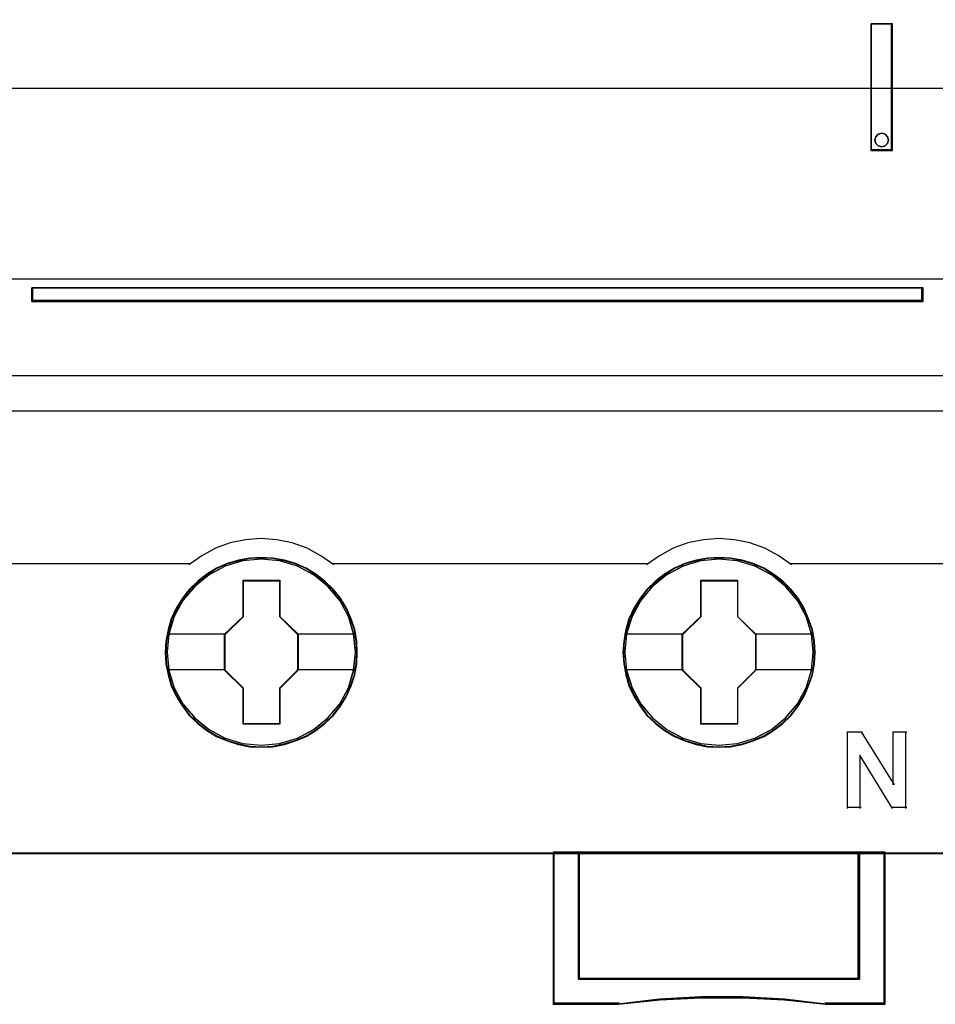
# Model space of a CAD drawing. Extents: x -558982 to 5119495, y -5290134 to 97908.
# Tile 30 of 256: x -477357 to -476997, y -25059 to -24671. Entities that reach past the tile are written whole.
import ezdxf

# ---------------------------------------------------------------- set-up
doc = ezdxf.new("R2010")
doc.units = 0
doc.header["$MEASUREMENT"] = 0
doc.layers.get('0').update_dxf_attribs({"color": 252})
for name, color, linetype in [('30', 7, 'Continuous'), ('45', 8, 'Continuous'), ('50', 7, 'Continuous')]:
    doc.layers.add(name, color=color, linetype=linetype)

# ---------------------------------------------------------------- blocks, each defined once
blk = doc.blocks.new('*U1057')
at = {"layer": '50', "color": 7}
blk.add_lwpolyline([(61.983887, -487.347089), (386.017439, -487.347089), (386.017439, -533.64975), (61.983887, -533.64975), (61.983887, -487.347089)], dxfattribs=at)
blk = doc.blocks.new('*U1058')
at = {"layer": '30', "color": 7}
blk.add_lwpolyline([(51.981526, -492.476529), (396.088727, -492.476529), (396.088727, -528.454107), (51.981526, -528.454107), (51.981526, -492.476529)], close=True, dxfattribs=at)
for points in [[(51.981526, -492.476529), (396.088727, -492.476529), (396.088727, -528.454107), (51.981526, -528.454107), (51.981526, -492.476529)], [(51.981526, -499.973403), (396.088727, -499.973403), (396.088727, -520.957234), (51.981526, -520.957234), (51.981526, -499.973403)]]:
    blk.add_lwpolyline(points, dxfattribs=at)
blk = doc.blocks.new('*U1063')
at = {"layer": '45', "color": 7}
for points in [[(269.040449, -468.998154), (196.961415, -468.998154), (196.961415, -551.066542), (269.040449, -551.066542), (269.040449, -468.998154)], [(265.997059, -523.396167), (266.840089, -523.396167), (266.840089, -518.409727), (265.997059, -518.409727), (265.997059, -523.396167)], [(266.179325, -522.849033), (266.270473, -522.746491), (266.41631, -522.7103), (266.549994, -522.746491), (266.647218, -522.849033), (266.683677, -522.981734), (266.647218, -523.120467), (266.549994, -523.210945), (266.41631, -523.253168), (266.270473, -523.210945), (266.179325, -523.120467), (266.142866, -522.981734), (266.179325, -522.849033)], [(232.978398, -528.793068), (232.978398, -529.33064), (268.043659, -529.33064), (268.043659, -528.793068), (232.978398, -528.793068)], [(245.782905, -543.149939), (245.760494, -542.701715), (245.687658, -542.253492), (245.536384, -541.821869), (245.357096, -541.406847), (245.121781, -541.019493), (244.841644, -540.670875), (244.511081, -540.349925), (244.146903, -540.073244), (243.777122, -539.829764), (243.34571, -539.647155), (242.914299, -539.519881), (242.460476, -539.436877), (242.006654, -539.414743), (241.552831, -539.436877), (241.110214, -539.519881), (240.661994, -539.647155), (240.247391, -539.829764), (239.860802, -540.073244), (239.502226, -540.349925), (239.166061, -540.670875), (238.902732, -541.019493), (238.661814, -541.406847), (238.460115, -541.821869), (238.342457, -542.253492), (238.252813, -542.701715), (238.2248, -543.149939), (238.252813, -543.598162), (238.342457, -544.035318), (238.460115, -544.466941), (238.661814, -544.876429), (238.902732, -545.269317), (239.166061, -545.629002), (239.502226, -545.949952), (239.860802, -546.226633), (240.247391, -546.453512), (240.661994, -546.636122), (241.110214, -546.774462), (241.552831, -546.863), (242.006654, -546.885135), (242.460476, -546.863), (242.914299, -546.774462), (243.34571, -546.636122), (243.777122, -546.453512), (244.146903, -546.226633), (244.511081, -545.949952), (244.841644, -545.629002), (245.121781, -545.269317), (245.357096, -544.876429), (245.536384, -544.466941), (245.687658, -544.035318), (245.760494, -543.598162), (245.782905, -543.149939)], [(245.782905, -543.149939), (245.760494, -542.701715), (245.687658, -542.253492), (245.536384, -541.821869), (245.357096, -541.406847), (245.121781, -541.019493), (244.841644, -540.670875), (244.511081, -540.349925), (244.146903, -540.073244), (243.777122, -539.829764), (243.34571, -539.647155), (242.914299, -539.519881), (242.460476, -539.436877), (242.006654, -539.414743), (241.552831, -539.436877), (241.110214, -539.519881), (240.661994, -539.647155), (240.247391, -539.829764), (239.860802, -540.073244), (239.502226, -540.349925), (239.166061, -540.670875), (238.902732, -541.019493), (238.661814, -541.406847), (238.460115, -541.821869), (238.342457, -542.253492), (238.252813, -542.701715), (238.2248, -543.149939), (238.252813, -543.598162), (238.342457, -544.035318), (238.460115, -544.466941), (238.661814, -544.876429), (238.902732, -545.269317), (239.166061, -545.629002), (239.502226, -545.949952), (239.860802, -546.226633), (240.247391, -546.453512), (240.661994, -546.636122), (241.110214, -546.774462), (241.552831, -546.863), (242.006654, -546.885135), (242.460476, -546.863), (242.914299, -546.774462), (243.34571, -546.636122), (243.777122, -546.453512), (244.146903, -546.226633), (244.511081, -545.949952), (244.841644, -545.629002), (245.121781, -545.269317), (245.357096, -544.876429), (245.536384, -544.466941), (245.687658, -544.035318), (245.760494, -543.598162), (245.782905, -543.149939)], [(245.761697, -543.149939), (245.739411, -542.704257), (245.666984, -542.258576), (245.516559, -541.829401), (245.338278, -541.416734), (245.104283, -541.031577), (244.825718, -540.684936), (244.497011, -540.365806), (244.134876, -540.090694), (243.76717, -539.848596), (243.33818, -539.667022), (242.909189, -539.54047), (242.457914, -539.457937), (242.006638, -539.435928), (241.555362, -539.457937), (241.115229, -539.54047), (240.669525, -539.667022), (240.257249, -539.848596), (239.872829, -540.090694), (239.516265, -540.365806), (239.181987, -540.684936), (238.920136, -541.031577), (238.68057, -541.416734), (238.480003, -541.829401), (238.363005, -542.258576), (238.273864, -542.704257), (238.246008, -543.149939), (238.273864, -543.59562), (238.363005, -544.030297), (238.480003, -544.459471), (238.68057, -544.866637), (238.920136, -545.257296), (239.181987, -545.614941), (239.516265, -545.934071), (239.872829, -546.209183), (240.257249, -546.434775), (240.669525, -546.616349), (241.115229, -546.753905), (241.555362, -546.841941), (242.006638, -546.86395), (242.457914, -546.841941), (242.909189, -546.753905), (243.33818, -546.616349), (243.76717, -546.434775), (244.134876, -546.209183), (244.497011, -545.934071), (244.825718, -545.614941), (245.104283, -545.257296), (245.338278, -544.866637), (245.516559, -544.459471), (245.666984, -544.030297), (245.739411, -543.59562), (245.761697, -543.149939)], [(263.794048, -543.149939), (263.771637, -542.701715), (263.698801, -542.253492), (263.541924, -541.821869), (263.362636, -541.406847), (263.132923, -541.019493), (262.852786, -540.670875), (262.522224, -540.349925), (262.158046, -540.073244), (261.788264, -539.829764), (261.356853, -539.647155), (260.925441, -539.519881), (260.471619, -539.436877), (260.017796, -539.414743), (259.563974, -539.436877), (259.121357, -539.519881), (258.673137, -539.647155), (258.258534, -539.829764), (257.871944, -540.073244), (257.513369, -540.349925), (257.177204, -540.670875), (256.913875, -541.019493), (256.667354, -541.406847), (256.471258, -541.821869), (256.3536, -542.253492), (256.263956, -542.701715), (256.235942, -543.149939), (256.263956, -543.598162), (256.3536, -544.035318), (256.471258, -544.466941), (256.667354, -544.876429), (256.913875, -545.269317), (257.177204, -545.629002), (257.513369, -545.949952), (257.871944, -546.226633), (258.258534, -546.453512), (258.673137, -546.636122), (259.121357, -546.774462), (259.563974, -546.863), (260.017796, -546.885135), (260.471619, -546.863), (260.925441, -546.774462), (261.356853, -546.636122), (261.788264, -546.453512), (262.158046, -546.226633), (262.522224, -545.949952), (262.852786, -545.629002), (263.132923, -545.269317), (263.362636, -544.876429), (263.541924, -544.466941), (263.698801, -544.035318), (263.771637, -543.598162), (263.794048, -543.149939)], [(263.794048, -543.149939), (263.771637, -542.701715), (263.698801, -542.253492), (263.541924, -541.821869), (263.362636, -541.406847), (263.132923, -541.019493), (262.852786, -540.670875), (262.522224, -540.349925), (262.158046, -540.073244), (261.788264, -539.829764), (261.356853, -539.647155), (260.925441, -539.519881), (260.471619, -539.436877), (260.017796, -539.414743), (259.563974, -539.436877), (259.121357, -539.519881), (258.673137, -539.647155), (258.258534, -539.829764), (257.871944, -540.073244), (257.513369, -540.349925), (257.177204, -540.670875), (256.913875, -541.019493), (256.667354, -541.406847), (256.471258, -541.821869), (256.3536, -542.253492), (256.263956, -542.701715), (256.235942, -543.149939), (256.263956, -543.598162), (256.3536, -544.035318), (256.471258, -544.466941), (256.667354, -544.876429), (256.913875, -545.269317), (257.177204, -545.629002), (257.513369, -545.949952), (257.871944, -546.226633), (258.258534, -546.453512), (258.673137, -546.636122), (259.121357, -546.774462), (259.563974, -546.863), (260.017796, -546.885135), (260.471619, -546.863), (260.925441, -546.774462), (261.356853, -546.636122), (261.788264, -546.453512), (262.158046, -546.226633), (262.522224, -545.949952), (262.852786, -545.629002), (263.132923, -545.269317), (263.362636, -544.876429), (263.541924, -544.466941), (263.698801, -544.035318), (263.771637, -543.598162), (263.794048, -543.149939)], [(263.772839, -543.149939), (263.750554, -542.704257), (263.678127, -542.258576), (263.522131, -541.829401), (263.343849, -541.416734), (263.115425, -541.031577), (262.83686, -540.684936), (262.508153, -540.365806), (262.146019, -540.090694), (261.778313, -539.848596), (261.349322, -539.667022), (260.920332, -539.54047), (260.469056, -539.457937), (260.017781, -539.435928), (259.566505, -539.457937), (259.126372, -539.54047), (258.680668, -539.667022), (258.268391, -539.848596), (257.883971, -540.090694), (257.527408, -540.365806), (257.19313, -540.684936), (256.931278, -541.031577), (256.686141, -541.416734), (256.491145, -541.829401), (256.374148, -542.258576), (256.285007, -542.704257), (256.257151, -543.149939), (256.285007, -543.59562), (256.374148, -544.030297), (256.491145, -544.459471), (256.686141, -544.866637), (256.931278, -545.257296), (257.19313, -545.614941), (257.527408, -545.934071), (257.883971, -546.209183), (258.268391, -546.434775), (258.680668, -546.616349), (259.126372, -546.753905), (259.566505, -546.841941), (260.017781, -546.86395), (260.469056, -546.841941), (260.920332, -546.753905), (261.349322, -546.616349), (261.778313, -546.434775), (262.146019, -546.209183), (262.508153, -545.934071), (262.83686, -545.614941), (263.115425, -545.257296), (263.343849, -544.866637), (263.522131, -544.459471), (263.678127, -544.030297), (263.750554, -543.59562), (263.772839, -543.149939)], [(241.293426, -540.309813), (242.736558, -540.309813), (242.736558, -541.729338), (243.455295, -542.433556), (243.455295, -543.853081), (242.736558, -544.568389), (242.736558, -545.976824), (241.293426, -545.976824), (241.293426, -544.568389), (240.557712, -543.853081), (240.557712, -542.433556), (241.293426, -541.729338), (241.293426, -540.309813)], [(241.293426, -540.309813), (242.736558, -540.309813), (242.736558, -540.309813), (242.736558, -541.729338), (242.736558, -541.729338), (243.455295, -542.433556), (243.455295, -542.433556), (243.455295, -543.853081), (243.455295, -543.853081), (242.736558, -544.568389), (242.736558, -544.568389), (242.736558, -545.976824), (242.736558, -545.976824), (241.293426, -545.976824), (241.293426, -545.976824), (241.293426, -544.568389), (241.293426, -544.568389), (240.557712, -543.853081), (240.557712, -543.853081), (240.557712, -542.433556), (240.557712, -542.433556), (241.293426, -541.729338), (241.293426, -541.729338), (241.293426, -540.309813), (241.293426, -540.309813)], [(241.303865, -540.333646), (242.725871, -540.333646), (242.725871, -541.741895), (243.434087, -542.440518), (243.434087, -543.848767), (242.725871, -544.558392), (242.725871, -545.955639), (241.303865, -545.955639), (241.303865, -544.558392), (240.57892, -543.848767), (240.57892, -542.440518), (241.303865, -541.741895), (241.303865, -540.333646)], [(259.304569, -540.309813), (260.747701, -540.309813), (260.747701, -541.729338), (261.466437, -542.433556), (261.466437, -543.853081), (260.747701, -544.568389), (260.747701, -545.976824), (259.304569, -545.976824), (259.304569, -544.568389), (258.568854, -543.853081), (258.568854, -542.433556), (259.304569, -541.729338), (259.304569, -540.309813)], [(259.304569, -540.309813), (260.747701, -540.309813), (260.747701, -540.309813), (260.747701, -541.729338), (260.747701, -541.729338), (261.466437, -542.433556), (261.466437, -542.433556), (261.466437, -543.853081), (261.466437, -543.853081), (260.747701, -544.568389), (260.747701, -544.568389), (260.747701, -545.976824), (260.747701, -545.976824), (259.304569, -545.976824), (259.304569, -545.976824), (259.304569, -544.568389), (259.304569, -544.568389), (258.568854, -543.853081), (258.568854, -543.853081), (258.568854, -542.433556), (258.568854, -542.433556), (259.304569, -541.729338), (259.304569, -541.729338), (259.304569, -540.309813), (259.304569, -540.309813)], [(259.315007, -540.333646), (260.737014, -540.333646), (260.737014, -541.741895), (261.445229, -542.440518), (261.445229, -543.848767), (260.737014, -544.558392), (260.737014, -545.955639), (259.315007, -545.955639), (259.315007, -544.558392), (258.590063, -543.848767), (258.590063, -542.440518), (259.315007, -541.741895), (259.315007, -540.333646)], [(265.539769, -556.008612), (254.489934, -556.008612), (254.489934, -551.018875), (253.489468, -551.018875), (253.489468, -557.001015), (256.049319, -557.001015), (257.681363, -556.829146), (259.307818, -556.745984), (260.951041, -556.745984), (262.594264, -556.829146), (264.21513, -557.001015), (266.545824, -557.001015), (266.545824, -551.018875), (265.539769, -551.018875), (265.539769, -556.008612)], [(254.486258, -551.018875), (254.486258, -556.015908), (265.543732, -556.015908), (265.543732, -551.018875), (260.012198, -551.018875), (254.486258, -551.018875)]]:
    blk.add_lwpolyline(points, close=True, dxfattribs=at)
at = {"layer": '45', "color": 139}
for points in [[(269.040449, -468.998154), (196.961415, -468.998154), (196.961415, -551.066542), (269.040449, -551.066542), (269.040449, -468.998154)], [(266.683677, -522.981734), (266.647218, -522.849033), (266.549994, -522.746491), (266.41631, -522.7103), (266.270473, -522.746491), (266.179325, -522.849033), (266.142866, -522.981734), (266.179325, -523.120467), (266.270473, -523.210945), (266.41631, -523.253168), (266.549994, -523.210945), (266.647218, -523.120467), (266.683677, -522.981734)], [(245.716629, -543.144761), (245.643772, -542.425281), (245.436408, -541.739007), (245.088934, -541.102544), (244.623767, -540.549098), (244.06893, -540.095272), (243.424421, -539.757669), (242.729473, -539.54736), (242.006503, -539.480946), (241.283533, -539.54736), (240.582981, -539.757669), (239.949681, -540.095272), (239.383635, -540.549098), (238.918468, -541.102544), (238.576599, -541.739007), (238.369235, -542.425281), (238.296378, -543.144761), (238.369235, -543.853173), (238.576599, -544.544981), (238.918468, -545.17591), (239.383635, -545.729356), (239.949681, -546.183182), (240.582981, -546.520785), (241.283533, -546.731094), (242.006503, -546.803042), (242.729473, -546.731094), (243.424421, -546.520785), (244.06893, -546.183182), (244.623767, -545.729356), (245.088934, -545.17591), (245.436408, -544.544981), (245.643772, -543.853173), (245.716629, -543.144761)], [(245.711327, -543.139346), (245.638464, -542.419889), (245.431083, -541.739172), (245.089186, -541.102729), (244.629586, -540.543767), (244.063493, -540.089955), (243.424537, -539.752364), (242.723928, -539.542061), (242.000898, -539.47565), (241.277869, -539.542061), (240.588469, -539.752364), (239.943909, -540.089955), (239.383421, -540.543767), (238.923821, -541.102729), (238.581924, -541.739172), (238.368938, -542.419889), (238.30168, -543.139346), (238.368938, -543.853269), (238.581924, -544.53952), (238.923821, -545.170429), (239.383421, -545.723857), (239.943909, -546.177668), (240.588469, -546.520794), (241.277869, -546.731097), (242.000898, -546.803042), (242.723928, -546.731097), (243.424537, -546.520794), (244.063493, -546.177668), (244.629586, -545.723857), (245.089186, -545.170429), (245.431083, -544.53952), (245.638464, -543.853269), (245.711327, -543.139346)], [(263.72247, -543.139346), (263.649609, -542.419889), (263.442237, -541.739172), (263.100354, -541.102729), (262.640773, -540.543767), (262.074703, -540.089955), (261.430169, -539.752364), (260.735192, -539.542061), (260.012193, -539.47565), (259.289193, -539.542061), (258.599821, -539.752364), (257.955287, -540.089955), (257.394822, -540.543767), (256.935241, -541.102729), (256.593357, -541.739172), (256.374776, -542.419889), (256.30752, -543.139346), (256.374776, -543.853269), (256.593357, -544.53952), (256.935241, -545.170429), (257.394822, -545.723857), (257.955287, -546.177668), (258.599821, -546.520794), (259.289193, -546.731097), (260.012193, -546.803042), (260.735192, -546.731097), (261.430169, -546.520794), (262.074703, -546.177668), (262.640773, -545.723857), (263.100354, -545.170429), (263.442237, -544.53952), (263.649609, -543.853269), (263.72247, -543.139346)], [(263.72247, -543.144761), (263.649609, -542.425281), (263.442237, -541.739007), (263.100354, -541.102544), (262.635168, -540.549098), (262.080308, -540.095272), (261.435773, -539.757669), (260.735192, -539.54736), (260.017797, -539.480946), (259.294798, -539.54736), (258.594217, -539.757669), (257.960891, -540.095272), (257.394822, -540.549098), (256.929636, -541.102544), (256.587753, -541.739007), (256.380381, -542.425281), (256.30752, -543.144761), (256.380381, -543.853173), (256.587753, -544.544981), (256.929636, -545.17591), (257.394822, -545.729356), (257.960891, -546.183182), (258.594217, -546.520785), (259.294798, -546.731094), (260.017797, -546.803042), (260.735192, -546.731094), (261.435773, -546.520785), (262.080308, -546.183182), (262.635168, -545.729356), (263.100354, -545.17591), (263.442237, -544.544981), (263.649609, -543.853173), (263.72247, -543.144761)]]:
    blk.add_lwpolyline(points, close=True, dxfattribs=at)
at = {"layer": '45', "color": 59}
for points in [[(269.019241, -469.019339), (196.982623, -469.019339), (196.982623, -551.042708), (269.019241, -551.042708), (269.019241, -469.019339)], [(265.997059, -523.396167), (266.840089, -523.396167), (266.840089, -518.409727), (265.997059, -518.409727), (265.997059, -523.396167)], [(266.179325, -522.849033), (266.270473, -522.746491), (266.41631, -522.7103), (266.549994, -522.746491), (266.647218, -522.849033), (266.683677, -522.981734), (266.647218, -523.120467), (266.549994, -523.210945), (266.41631, -523.253168), (266.270473, -523.210945), (266.179325, -523.120467), (266.142866, -522.981734), (266.179325, -522.849033)], [(265.539769, -556.008612), (254.489934, -556.008612), (254.489934, -551.018875), (253.489468, -551.018875), (253.489468, -557.001015), (256.049319, -557.001015), (257.681363, -556.829146), (259.307818, -556.745984), (260.951041, -556.745984), (262.594264, -556.829146), (264.21513, -557.001015), (266.545824, -557.001015), (266.545824, -551.018875), (265.539769, -551.018875), (265.539769, -556.008612)], [(265.519382, -555.992247), (254.507689, -555.992247), (254.507689, -551.04006), (253.510677, -551.04006), (253.510677, -556.977182), (256.061691, -556.977182), (257.688102, -556.806606), (259.308943, -556.72407), (260.946494, -556.72407), (262.584045, -556.806606), (264.199316, -556.977182), (266.521964, -556.977182), (266.521964, -551.04006), (265.519382, -551.04006), (265.519382, -555.992247)], [(254.486258, -551.018875), (254.486258, -556.015908), (265.543732, -556.015908), (265.543732, -551.018875), (260.012198, -551.018875), (254.486258, -551.018875)], [(254.507466, -551.04006), (254.507466, -555.994723), (265.519872, -555.994723), (265.519872, -551.04006), (260.010884, -551.04006), (254.507466, -551.04006)]]:
    blk.add_lwpolyline(points, close=True, dxfattribs=at)
at = {"layer": '45', "color": 139}
for points in [[(265.997059, -523.396167), (265.997059, -518.409727)], [(265.997059, -518.409727), (266.840089, -518.409727)], [(266.795021, -523.396167), (266.795021, -518.409727)], [(265.997059, -523.348501), (266.840089, -523.348501)], [(232.978398, -529.33064), (232.978398, -528.793068)], [(232.978398, -528.793068), (268.043659, -528.793068)], [(267.995941, -529.33064), (267.995941, -528.793068)], [(232.978398, -529.282974), (268.043659, -529.282974)], [(196.961415, -532.248886), (269.040449, -532.248886)], [(244.857693, -539.703389), (244.352561, -539.345832), (243.808141, -539.051713), (243.21882, -538.838332), (242.618274, -538.711456), (242.000891, -538.66532), (241.38912, -538.711456), (240.782961, -538.838332), (240.204866, -539.051713), (239.660446, -539.345832), (239.155313, -539.703389)], [(262.863534, -539.703389), (262.363755, -539.345832), (261.813436, -539.051713), (261.229424, -538.838332), (260.628566, -538.711456), (260.010862, -538.66532), (259.398773, -538.711456), (258.792299, -538.838332), (258.213903, -539.051713), (257.6692, -539.345832), (257.163805, -539.703389)], [(226.801483, -539.655723), (239.200381, -539.655723)], [(244.812626, -539.655723), (251.034608, -539.655723)], [(250.989541, -539.655723), (257.211524, -539.655723)], [(262.818466, -539.655723), (269.040449, -539.655723)], [(265.055941, -546.278711), (265.660377, -546.278711)], [(265.055941, -546.278711), (265.055941, -549.289642)], [(265.612659, -546.278711), (266.901062, -548.360147)], [(266.855995, -546.278711), (267.402108, -546.278711)], [(266.855995, -546.278711), (266.855995, -548.360147)], [(267.357041, -546.278711), (267.357041, -549.289642)], [(265.556987, -547.197615), (265.556987, -549.289642)], [(266.840089, -549.289642), (265.556987, -547.197615)], [(265.055941, -549.241976), (265.604706, -549.241976)], [(266.795021, -549.241976), (267.402108, -549.241976)], [(253.489468, -551.018875), (253.489468, -557.001015)], [(260.034878, -551.018875), (253.489468, -551.018875)], [(254.486258, -551.018875), (254.486258, -556.015908)], [(265.496013, -556.015908), (265.496013, -551.018875)], [(266.498105, -551.018875), (266.498105, -557.001015)], [(254.486258, -555.968242), (265.543732, -555.968242)], [(256.087484, -556.953348), (253.489468, -556.953348)], [(264.223516, -557.001015), (262.599089, -556.799353), (260.952256, -556.701775), (259.305423, -556.701775), (257.675395, -556.799353), (256.039766, -557.001015)], [(266.545824, -556.953348), (264.175797, -556.953348)]]:
    blk.add_lwpolyline(points, dxfattribs=at)
at = {"layer": '45', "color": 1}
for points in [[(232.978398, -528.793068), (232.978398, -529.33064), (268.043659, -529.33064), (268.043659, -528.793068), (232.978398, -528.793068)], [(232.999606, -528.816902), (232.999606, -529.306807), (268.022451, -529.306807), (268.022451, -528.816902), (232.999606, -528.816902)]]:
    blk.add_lwpolyline(points, close=True, dxfattribs=at)
at = {"layer": '45', "color": 7}
for points in [[(238.296378, -542.417729), (240.602779, -542.417729)], [(243.407576, -542.417729), (245.716629, -542.417729)], [(256.302218, -542.417729), (258.613922, -542.417729)], [(261.418719, -542.417729), (263.72247, -542.417729)], [(238.296378, -543.826537), (240.602779, -543.826537)], [(243.407576, -543.826537), (245.716629, -543.826537)], [(256.302218, -543.826537), (258.613922, -543.826537)], [(261.418719, -543.826537), (263.72247, -543.826537)]]:
    blk.add_lwpolyline(points, dxfattribs=at)

msp = doc.modelspace()

# ---------------------------------------------------------------- block references
at = {"xscale": 10, "yscale": 10, "zscale": 10}
for name in ['*U1058', '*U1057', '*U1063']:
    msp.add_blockref(name, (-479682.25, -19489.05), dxfattribs=at)

doc.saveas('drawing.dxf')
